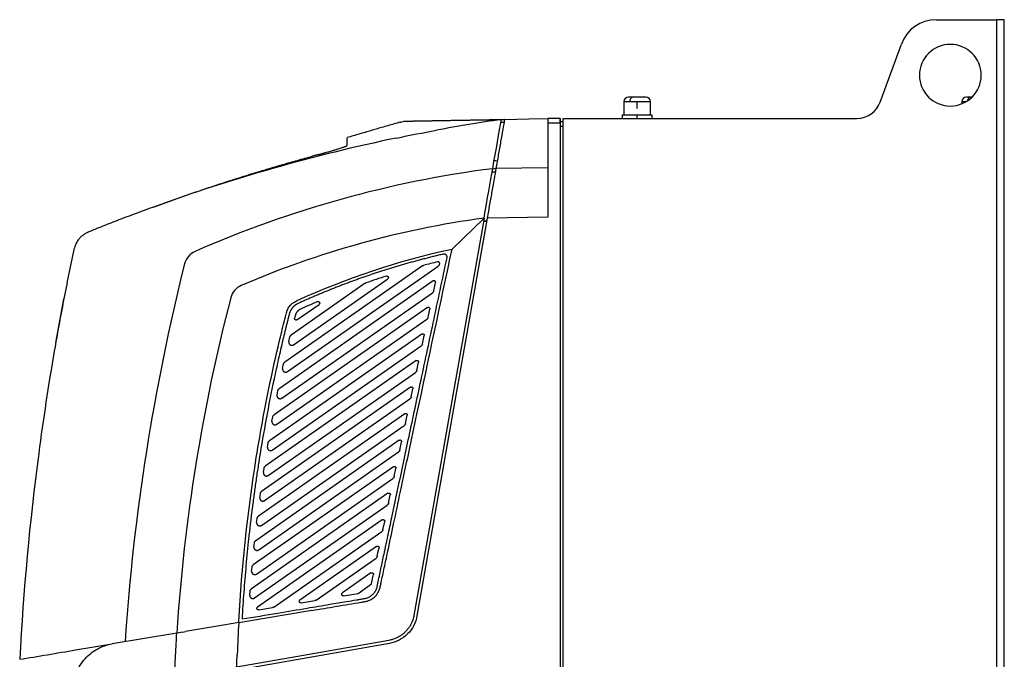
# Model space of a CAD drawing. Header units: millimetres. Extents: x -945 to 1227, y -951 to 1232.
# Tile 128 of 171: x 539 to 858, y 240 to 448. Entities that reach past the tile are written whole.
import ezdxf

# ---------------------------------------------------------------- set-up
doc = ezdxf.new("R2010")
doc.units = ezdxf.units.MM

msp = doc.modelspace()

# ---------------------------------------------------------------- linework, layer by layer
at = {"color": 7, "linetype": 'Continuous', "lineweight": 25}
for p, q in [((836.322, 447.789), (855.919, 447.789)), ((858.419, 447.789), (855.919, 447.789)), ((855.919, 447.789), (855.919, -166.211)), ((858.419, -166.211), (858.419, 447.789)), ((818.188, 421.053), (825.045, 439.894)), ((847.777, 422.689), (847.401, 422.689)), ((735.132, 421.189), (735.132, 416.789)), ((739.432, 421.189), (737.08, 421.189)), ((739.432, 418.995), (739.432, 421.189)), ((743.732, 416.789), (743.732, 421.189)), ((743.733, 416.789), (743.733, 421.189)), ((844.632, 421.189), (844.632, 420.504)), ((662.485, 414.505), (663.846, 414.889)), ((714.419, 415.772), (710.419, 415.702)), ((714.443, 414.391), (714.419, 415.772)), ((715.419, -133.211), (715.419, 415.789)), ((715.419, 415.789), (810.67, 415.789)), ((734.519, 416.789), (734.519, 415.789)), ((739.419, 416.789), (734.519, 416.789)), ((744.319, 416.789), (739.419, 416.789)), ((739.419, 415.789), (739.419, 416.789)), ((744.319, 415.789), (744.319, 416.789)), ((714.419, 414.272), (710.419, 414.202)), ((710.419, 414.202), (710.419, 383.789)), ((714.419, 414.272), (714.419, 231.289)), ((714.419, 413.272), (715.419, 413.29)), ((714.436, 414.772), (715.419, 414.789)), ((710.419, 399.789), (693.623, 399.496)), ((692.428, 398.479), (693.444, 398.479)), ((689.775, 383.429), (667.07, 254.663)), ((690.793, 383.447), (668.054, 254.489)), ((679.419, 373.44), (689.775, 383.429)), ((710.419, 383.789), (690.793, 383.447)), ((689.601, 382.447), (690.617, 382.447)), ((690.617, 382.447), (689.601, 382.447)), ((669.808, 367.974), (625.231, 336.761)), ((626.058, 333.678), (674.894, 367.873)), ((675.343, 368.694), (675.298, 368.484)), ((673.262, 363.068), (623.387, 328.145)), ((651.279, 362.324), (627.262, 345.508)), ((628.057, 342.402), (658.557, 363.758)), ((673.469, 359.879), (674.038, 362.554)), ((624.245, 325.083), (673.065, 359.267)), ((671.433, 354.463), (621.721, 319.654)), ((629.148, 350.49), (636.299, 355.498)), ((671.64, 351.273), (672.209, 353.949)), ((622.607, 316.612), (671.236, 350.662)), ((669.604, 345.857), (620.224, 311.281)), ((626.511, 343.453), (626.864, 344.923)), ((669.811, 342.668), (670.38, 345.344)), ((621.137, 308.258), (669.406, 342.057)), ((667.775, 337.252), (618.886, 303.019)), ((624.508, 334.712), (624.829, 336.159)), ((667.982, 334.062), (668.551, 336.738)), ((619.825, 300.015), (667.577, 333.451)), ((665.946, 328.646), (617.701, 294.865)), ((622.691, 326.1), (622.981, 327.527)), ((666.153, 325.457), (666.722, 328.133)), ((618.665, 291.878), (665.748, 324.846)), ((664.117, 320.041), (616.662, 286.813)), ((664.324, 316.851), (664.892, 319.527)), ((617.65, 283.842), (663.919, 316.24)), ((621.05, 317.613), (621.312, 319.019)), ((662.287, 311.435), (615.763, 278.859)), ((619.577, 309.242), (619.811, 310.629)), ((662.494, 308.246), (663.063, 310.922)), ((616.773, 275.904), (662.09, 307.635)), ((660.458, 302.83), (614.998, 270.998)), ((618.263, 300.983), (618.471, 302.352)), ((660.665, 299.641), (661.234, 302.316)), ((616.03, 268.059), (660.261, 299.029)), ((658.629, 294.225), (614.361, 263.228)), ((617.101, 292.83), (617.284, 294.182)), ((658.836, 291.035), (659.405, 293.711)), ((615.415, 260.303), (658.432, 290.424)), ((616.083, 284.779), (616.243, 286.114)), ((656.8, 285.619), (616.376, 257.314)), ((657.007, 282.43), (657.576, 285.106)), ((621.625, 257.327), (656.602, 281.819)), ((615.205, 276.825), (615.342, 278.144)), ((654.971, 277.014), (630.122, 259.615)), ((635.371, 259.627), (654.773, 273.213)), ((614.46, 268.964), (614.575, 270.268)), ((653.142, 268.409), (643.868, 261.915)), ((613.844, 261.194), (613.938, 262.483)), ((644.237, 261.012), (648.931, 261.798)), ((648.931, 261.798), (653.268, 264.834)), ((630.492, 258.712), (634.962, 259.46)), ((633.945, 256.248), (610.278, 252.287)), ((616.746, 256.412), (621.216, 257.16)), ((610.278, 252.288), (605.349, 251.463)), ((592.195, 249.261), (590.192, 248.926)), ((592.195, 249.261), (593.062, 249.407)), ((605.349, 251.463), (593.062, 249.407)), ((590.192, 248.926), (569.202, 245.414)), ((557.41, 243.44), (569.202, 245.414)), ((659.132, 245.566), (610.546, 236.999))]:
    msp.add_line(p, q, dxfattribs=at)
at = {"color": 250, "linetype": 'Continuous', "lineweight": 25}
for p, q in [((737.08, 421.189), (735.132, 421.189)), ((743.732, 421.189), (739.432, 421.189)), ((743.733, 421.189), (743.732, 421.189)), ((846.022, 421.189), (844.632, 421.189))]:
    msp.add_line(p, q, dxfattribs=at)
at = {"color": 7, "linetype": 'Continuous', "lineweight": 25, "flags": 128}
for points in [[(737.08, 421.189), (737.096, 421.482), (737.143, 421.764), (737.218, 422.023), (737.321, 422.25), (737.445, 422.437), (737.587, 422.575), (737.741, 422.661), (737.901, 422.689)], [(696.568, 415.46), (696.495, 415.459), (696.438, 415.458)], [(696.568, 415.46), (704.325, 415.596), (710.419, 415.702)], [(696.261, 414.455), (695.675, 414.445), (695.216, 414.437)], [(692.605, 399.479), (693.175, 399.488), (693.623, 399.496)], [(693.065, 402.092), (693.632, 402.082), (694.078, 402.075)], [(655.178, 273.824), (655.496, 275.323), (655.747, 276.5)], [(658.958, 246.551), (631.307, 241.675), (609.581, 237.845)]]:
    msp.add_lwpolyline(points, dxfattribs=at)
at = {"color": 250, "linetype": 'Continuous', "lineweight": 25, "flags": 128}
msp.add_lwpolyline([(846.606, 421.564), (846.643, 421.764), (846.718, 422.023), (846.821, 422.25), (846.945, 422.437), (847.087, 422.575), (847.241, 422.661), (847.401, 422.689)], dxfattribs=at)
at = {"color": 7, "linetype": 'Continuous', "lineweight": 25}
for centre, radius, start, end in [((836.322, 435.789), 12, 90, 160), ((840.919, 429.789), 10, 0, 180), ((840.919, 429.789), 10, 180, 0), ((736.632, 421.189), 1.5, 90, 180), ((742.232, 421.189), 1.5, 360, 90), ((846.132, 421.189), 1.5, 90, 180), ((810.67, 423.789), 8, 270, 340)]:
    msp.add_arc(centre, radius, start, end, dxfattribs=at)
for points, knots in [([(737.901, 422.689), (737.77, 422.689), (737.636, 422.689), (737.37, 422.689), (737.238, 422.689), (736.996, 422.689), (736.885, 422.689), (736.715, 422.689), (736.656, 422.689), (736.638, 422.689)], [0, 0, 0, 0, 0.25, 0.25, 0.5, 0.5, 0.75, 0.75, 1, 1, 1, 1]), ([(742.226, 422.689), (742.244, 422.689), (742.221, 422.689), (742.072, 422.689), (741.946, 422.689), (741.606, 422.689), (741.392, 422.689), (740.914, 422.689), (740.652, 422.689), (740.125, 422.689), (739.862, 422.689), (739.365, 422.689), (739.132, 422.689), (738.708, 422.689), (738.518, 422.689), (738.179, 422.689), (738.031, 422.689), (737.901, 422.689)], [0, 0, 0, 0, 0.125, 0.125, 0.25, 0.25, 0.375, 0.375, 0.5, 0.5, 0.625, 0.625, 0.75, 0.75, 0.875, 0.875, 1, 1, 1, 1]), ([(847.401, 422.689), (847.27, 422.689), (847.136, 422.689), (846.87, 422.689), (846.738, 422.689), (846.496, 422.689), (846.385, 422.689), (846.215, 422.689), (846.156, 422.689), (846.138, 422.689)], [0, 0, 0, 0, 0.25, 0.25, 0.5, 0.5, 0.75, 0.75, 1, 1, 1, 1]), ([(663.846, 414.889), (663.847, 414.889), (663.849, 414.889), (663.865, 414.89), (663.89, 414.89), (663.925, 414.891), (663.97, 414.891), (664.025, 414.892), (664.09, 414.894), (664.166, 414.895), (664.252, 414.896), (664.317, 414.898), (664.35, 414.898)], [0, 0, 0, 0, 0.099366, 0.1988624, 0.2984929, 0.3982616, 0.4981724, 0.5982294, 0.6984365, 0.7987979, 0.8993177, 1, 1, 1, 1]), ([(664.35, 414.898), (664.384, 414.899), (664.453, 414.9), (664.568, 414.902), (664.693, 414.904), (664.828, 414.907), (664.974, 414.909), (665.129, 414.912), (665.296, 414.915), (665.473, 414.918), (665.66, 414.921), (665.793, 414.923), (665.86, 414.925)], [0, 0, 0, 0, 0.0989208, 0.1980708, 0.297454, 0.3970742, 0.4969354, 0.5970417, 0.6973971, 0.7980058, 0.898872, 1, 1, 1, 1]), ([(664.846, 414.907), (664.846, 414.907), (665.51, 414.918), (668.197, 414.965), (670.22, 415.001), (675.594, 415.094), (678.945, 415.153), (686.874, 415.291), (691.453, 415.371), (696.568, 415.46)], [0, 0, 0, 0, 0.25, 0.25, 0.5, 0.5, 0.75, 0.75, 1, 1, 1, 1]), ([(665.86, 414.925), (665.927, 414.926), (666.062, 414.928), (666.277, 414.932), (666.501, 414.936), (666.736, 414.94), (666.982, 414.945), (667.238, 414.949), (667.504, 414.954), (667.782, 414.958), (668.069, 414.963), (668.269, 414.967), (668.369, 414.969)], [0, 0, 0, 0, 0.0990374, 0.1982782, 0.2977263, 0.3973855, 0.4972598, 0.5973533, 0.6976699, 0.7982137, 0.898989, 1, 1, 1, 1]), ([(668.369, 414.969), (668.47, 414.97), (668.671, 414.974), (668.985, 414.98), (669.309, 414.985), (669.644, 414.991), (669.988, 414.997), (670.343, 415.003), (670.708, 415.01), (671.084, 415.016), (671.47, 415.023), (671.735, 415.027), (671.868, 415.03)], [0, 0, 0, 0, 0.0993814, 0.1988897, 0.2985288, 0.3983025, 0.498215, 0.5982702, 0.6984722, 0.7988251, 0.899333, 1, 1, 1, 1]), ([(671.868, 415.03), (672.002, 415.032), (672.27, 415.037), (672.684, 415.044), (673.108, 415.052), (673.541, 415.059), (673.983, 415.067), (674.435, 415.075), (674.897, 415.083), (675.369, 415.091), (675.85, 415.099), (676.178, 415.105), (676.343, 415.108)], [0, 0, 0, 0, 0.1000375, 0.2000559, 0.3000592, 0.4000515, 0.5000368, 0.6000192, 0.7000027, 0.7999913, 0.8999891, 1, 1, 1, 1]), ([(676.343, 415.108), (676.51, 415.111), (676.843, 415.117), (677.355, 415.126), (677.876, 415.135), (678.405, 415.144), (678.944, 415.153), (679.492, 415.163), (680.049, 415.173), (680.615, 415.182), (681.189, 415.192), (681.579, 415.199), (681.775, 415.202)], [0, 0, 0, 0, 0.1003924, 0.2006868, 0.3008872, 0.4009977, 0.5010225, 0.6009654, 0.7008307, 0.8006222, 0.900344, 1, 1, 1, 1]), ([(681.775, 415.202), (681.973, 415.206), (682.37, 415.213), (682.978, 415.223), (683.593, 415.234), (684.217, 415.245), (684.85, 415.256), (685.491, 415.267), (686.141, 415.279), (686.799, 415.29), (687.465, 415.302), (687.916, 415.31), (688.142, 415.313)], [0, 0, 0, 0, 0.1005201, 0.2009139, 0.3011853, 0.4013385, 0.5013775, 0.6013064, 0.7011291, 0.8008497, 0.900472, 1, 1, 1, 1]), ([(688.142, 415.313), (688.371, 415.317), (688.829, 415.325), (689.526, 415.338), (690.232, 415.35), (690.947, 415.362), (691.671, 415.375), (692.403, 415.388), (693.143, 415.401), (693.893, 415.414), (694.65, 415.427), (695.163, 415.436), (695.419, 415.44)], [0, 0, 0, 0, 0.1002066, 0.2003565, 0.3004538, 0.4005024, 0.5005065, 0.6004701, 0.7003972, 0.8002919, 0.9001582, 1, 1, 1, 1]), ([(696.438, 415.458), (696.26, 414.452), (696.064, 413.338), (695.639, 410.927), (695.41, 409.63), (694.929, 406.901), (694.676, 405.468), (694.157, 402.525), (693.891, 401.015), (693.623, 399.496)], [0, 0, 0, 0, 0.25, 0.25, 0.5, 0.5, 0.75, 0.75, 1, 1, 1, 1]), ([(710.419, 415.702), (710.419, 415.702), (710.419, 415.67), (710.419, 415.524), (710.419, 415.409), (710.419, 415.117), (710.419, 414.939), (710.419, 414.57), (710.419, 414.379), (710.419, 414.202)], [0, 0, 0, 0, 0.25, 0.25, 0.5, 0.5, 0.75, 0.75, 1, 1, 1, 1]), ([(714.419, 415.772), (714.419, 415.772), (714.419, 415.74), (714.419, 415.594), (714.419, 415.479), (714.419, 415.186), (714.419, 415.009), (714.419, 414.64), (714.419, 414.449), (714.419, 414.272)], [0, 0, 0, 0, 0.25, 0.25, 0.5, 0.5, 0.75, 0.75, 1, 1, 1, 1]), ([(662.551, 414.531), (661.928, 414.358), (660.756, 414.031), (658.76, 413.456), (656.813, 412.89), (654.929, 412.34), (653.169, 411.826), (651.308, 411.282), (648.772, 410.541), (646.736, 409.938), (645.414, 409.547)], [0, 0, 0, 0, 0.1895591, 0.3567058, 0.50334745, 0.60151645, 0.6912282, 0.77444292, 0.85352137, 1, 1, 1, 1]), ([(661.419, 409.418), (648.043, 406.632), (634.77, 403.37), (608.483, 395.908), (595.468, 391.707), (582.613, 387.045)], [0, 0, 0, 0, 0.5, 0.5, 1, 1, 1, 1]), ([(645.419, 407.039), (645.419, 407.272), (645.419, 407.724), (645.419, 408.32), (645.419, 408.825), (645.419, 409.217), (645.419, 409.463), (645.419, 409.512), (645.419, 409.53)], [0, 0, 0, 0, 0.18711, 0.3623937, 0.5439689, 0.7228646, 0.9018638, 1, 1, 1, 1]), ([(636.204, 404.08), (636.322, 404.113), (636.55, 404.176), (636.879, 404.267), (637.185, 404.353), (637.468, 404.432), (637.729, 404.505), (637.968, 404.573), (638.184, 404.634), (638.812, 404.812), (639.793, 405.091), (641.018, 405.451), (642.306, 405.84), (643.547, 406.234), (644.36, 406.519), (644.778, 406.681), (644.978, 406.764), (645.141, 406.838), (645.266, 406.902), (645.354, 406.957), (645.409, 407.004), (645.416, 407.027), (645.419, 407.039)], [0, 0, 0, 0, 0.0230635, 0.0447635, 0.0651001, 0.0840732, 0.1016829, 0.1179292, 0.132812, 0.1463315, 0.2482821, 0.3430829, 0.4307503, 0.577124, 0.7148506, 0.7567564, 0.7982609, 0.8393707, 0.8800925, 0.9204332, 0.9603999, 1, 1, 1, 1]), ([(582.613, 387.045), (583.408, 387.337), (584.996, 387.92), (587.381, 388.783), (589.767, 389.636), (592.154, 390.478), (594.542, 391.309), (596.932, 392.13), (599.323, 392.941), (601.714, 393.741), (604.108, 394.53), (606.502, 395.309), (608.897, 396.078), (611.294, 396.836), (613.692, 397.583), (616.091, 398.32), (618.491, 399.047), (620.892, 399.763), (623.295, 400.468), (625.698, 401.163), (628.103, 401.848), (630.509, 402.522), (632.115, 402.964), (632.917, 403.184)], [0, 0, 0, 0, 0.0480381, 0.0960293, 0.1439743, 0.191874, 0.2397291, 0.2875403, 0.3353086, 0.3830347, 0.4307194, 0.4783635, 0.5259678, 0.5735331, 0.6210602, 0.6685499, 0.7160031, 0.7634205, 0.810803, 0.8581514, 0.9054665, 0.9527491, 1, 1, 1, 1]), ([(636.204, 404.082), (635.849, 403.984), (635.492, 403.886), (634.774, 403.689), (634.412, 403.591), (634.047, 403.492)], [0, 0, 0, 0, 0.5, 0.5, 1, 1, 1, 1]), ([(693.623, 399.496), (693.441, 398.463), (693.241, 397.327), (692.81, 394.882), (692.579, 393.574), (692.095, 390.831), (691.842, 389.396), (691.324, 386.458), (691.059, 384.955), (690.793, 383.447)], [0, 0, 0, 0, 0.25, 0.25, 0.5, 0.5, 0.75, 0.75, 1, 1, 1, 1]), ([(582.613, 387.045), (579.093, 385.769), (575.585, 384.458), (571.216, 382.777), (570.343, 382.438), (568.597, 381.762), (565.977, 380.75), (563.368, 379.708), (561.647, 378.97)], [0, 0, 0, 0, 0.5, 0.5, 0.625, 0.625, 0.75, 1, 1, 1, 1]), ([(561.647, 378.97), (561.614, 378.956), (561.482, 378.897), (561.185, 378.767), (560.699, 378.529), (560.057, 378.123), (559.29, 377.519), (558.395, 376.604), (557.626, 375.48), (557.142, 374.375), (556.942, 373.66), (556.865, 373.327), (556.844, 373.235)], [0, 0, 0, 0, 0.01393511, 0.05564417, 0.12505433, 0.22237155, 0.34774001, 0.50091119, 0.71429264, 0.86830636, 0.9636201, 1, 1, 1, 1]), ([(633.945, 256.249), (636.611, 256.695), (641.941, 257.587), (647.477, 258.51), (650.553, 259.028), (651.075, 259.113), (651.486, 259.187), (651.789, 259.258), (652.082, 259.344), (652.473, 259.481), (652.949, 259.69), (653.67, 260.101), (654.486, 260.752), (655.283, 261.716), (655.767, 262.643), (656.002, 263.333), (656.102, 263.738), (656.231, 264.353), (656.683, 266.468), (657.465, 270.156), (658.818, 276.517), (660.566, 284.747), (663.742, 299.685), (670.053, 329.379), (675.627, 355.601), (679.419, 373.44)], [0, 0, 0, 0, 0.0592939, 0.118528, 0.1231206, 0.1277147, 0.1301203, 0.132281, 0.1345464, 0.136812, 0.1413678, 0.1459269, 0.1549841, 0.1640858, 0.1731694, 0.1777454, 0.1800362, 0.1823322, 0.1915195, 0.2274807, 0.2650177, 0.3341523, 0.4120141, 0.5999781, 1, 1, 1, 1]), ([(556.844, 373.235), (556.251, 370.503), (555.682, 367.765), (554.569, 362.287), (552.939, 354.061), (549.423, 334.817), (543.532, 296.148), (540.45, 262.743), (539.275, 240.406)], [0, 0, 0, 0, 0.0625, 0.0625, 0.125, 0.25, 0.5, 1, 1, 1, 1]), ([(611.346, 253.48), (615.203, 254.126), (622.225, 255.301), (631.72, 256.89), (639.138, 258.131), (644.478, 259.025), (647.739, 259.57), (649.443, 259.856), (650.275, 259.995), (650.898, 260.098), (651.469, 260.199), (651.975, 260.359), (652.444, 260.558), (652.881, 260.8), (653.283, 261.078), (653.648, 261.385), (654.009, 261.751), (654.357, 262.188), (654.673, 262.706), (654.929, 263.261), (655.092, 263.796), (655.201, 264.305), (655.299, 264.777), (655.401, 265.26), (655.504, 265.74), (655.742, 266.853), (656.111, 268.597), (656.616, 270.971), (657.12, 273.341), (657.54, 275.315), (658.043, 277.686), (658.8, 281.245), (660.06, 287.175), (662.261, 297.529), (665.336, 311.993), (669.217, 330.255), (673.403, 349.948), (676.295, 363.554), (677.792, 370.596)], [0, 0, 0, 0, 0.0755975, 0.137624, 0.1860796, 0.2209644, 0.2422836, 0.2499969, 0.2543486, 0.2585926, 0.2622166, 0.2655436, 0.2688211, 0.2720386, 0.2751859, 0.2782584, 0.2812516, 0.2851122, 0.2890148, 0.2929574, 0.2968831, 0.2998057, 0.3030148, 0.3061952, 0.3093487, 0.3125084, 0.3281831, 0.3438135, 0.3594208, 0.3750076, 0.3828301, 0.4062696, 0.4453286, 0.5000061, 0.6108609, 0.7311448, 0.8608578, 1, 1, 1, 1]), ([(676.588, 371.778), (676.081, 371.659), (675.07, 371.423), (673.561, 371.058), (672.061, 370.686), (670.571, 370.306), (669.092, 369.919), (667.622, 369.525), (666.163, 369.125), (664.714, 368.717), (663.275, 368.303), (661.846, 367.883), (660.427, 367.457), (659.019, 367.024), (657.62, 366.586), (656.232, 366.142), (654.855, 365.692), (653.487, 365.237), (652.13, 364.776), (650.783, 364.311), (649.446, 363.84), (648.119, 363.364), (646.803, 362.884), (645.496, 362.399), (644.2, 361.91), (642.915, 361.416), (641.639, 360.918), (640.374, 360.416), (639.118, 359.91), (637.873, 359.401), (636.638, 358.888), (635.414, 358.371), (634.199, 357.851), (632.994, 357.328), (631.8, 356.801), (630.615, 356.272), (629.83, 355.915), (629.439, 355.737)], [0, 0, 0, 0, 0.0312975, 0.0624347, 0.0934115, 0.1242279, 0.154884, 0.1853797, 0.2157151, 0.2458901, 0.2759048, 0.3057591, 0.335453, 0.3649866, 0.3943598, 0.4235727, 0.4526252, 0.4815173, 0.5102491, 0.5388205, 0.5672316, 0.5954823, 0.6235727, 0.6515027, 0.6792723, 0.7068816, 0.7343305, 0.7616191, 0.7887473, 0.8157151, 0.8425226, 0.8691697, 0.8956565, 0.9219829, 0.948149, 0.9741547, 1, 1, 1, 1]), ([(677.792, 370.596), (677.798, 370.629), (677.811, 370.699), (677.816, 370.81), (677.809, 370.93), (677.784, 371.056), (677.741, 371.187), (677.676, 371.318), (677.587, 371.444), (677.473, 371.562), (677.334, 371.664), (677.171, 371.744), (676.988, 371.794), (676.789, 371.812), (676.656, 371.789), (676.588, 371.778)], [0, 0, 0, 0, 0.0509548, 0.1062418, 0.1658602, 0.229809, 0.298087, 0.3706931, 0.4476259, 0.528884, 0.6144661, 0.7043704, 0.7985953, 0.8971392, 1, 1, 1, 1]), ([(669.808, 367.974), (669.833, 367.991), (669.882, 368.023), (669.961, 368.064), (670.043, 368.098), (670.1, 368.114), (670.128, 368.122)], [0, 0, 0, 0, 0.25098996, 0.49999791, 0.74900691, 1, 1, 1, 1]), ([(675.354, 368.798), (675.353, 368.82), (675.352, 368.865), (675.336, 368.937), (675.308, 369.015), (675.261, 369.094), (675.194, 369.17), (675.106, 369.235), (674.996, 369.282), (674.869, 369.305), (674.782, 369.291), (674.737, 369.284)], [0, 0, 0, 0, 0.0711429, 0.1522957, 0.2434522, 0.344605, 0.455746, 0.5768663, 0.707956, 0.8490044, 1, 1, 1, 1]), ([(675.298, 368.484), (675.291, 368.453), (675.277, 368.393), (675.244, 368.305), (675.204, 368.22), (675.139, 368.113), (675.042, 367.989), (674.943, 367.911), (674.894, 367.873)], [0, 0, 0, 0, 0.1256403, 0.2501558, 0.3746614, 0.500272, 0.7501555, 1, 1, 1, 1]), ([(658.119, 364.645), (658.143, 364.651), (658.19, 364.664), (658.264, 364.67), (658.355, 364.664), (658.46, 364.637), (658.569, 364.575), (658.66, 364.49), (658.724, 364.388), (658.764, 364.279), (658.768, 364.205), (658.77, 364.168)], [0, 0, 0, 0, 0.07888218, 0.15686844, 0.23570124, 0.36796082, 0.50014522, 0.632343, 0.76458079, 0.88226122, 1, 1, 1, 1]), ([(658.77, 364.168), (658.77, 364.148), (658.768, 364.108), (658.757, 364.049), (658.74, 363.991), (658.707, 363.919), (658.651, 363.834), (658.588, 363.784), (658.557, 363.758)], [0, 0, 0, 0, 0.1260595, 0.2502612, 0.3744447, 0.5004502, 0.7502605, 1, 1, 1, 1]), ([(651.279, 362.324), (651.304, 362.341), (651.355, 362.375), (651.437, 362.417), (651.495, 362.439), (651.523, 362.449)], [0, 0, 0, 0, 0.333804, 0.6661929, 1, 1, 1, 1]), ([(674.049, 362.658), (674.048, 362.683), (674.046, 362.731), (674.03, 362.801), (674.005, 362.867), (673.972, 362.928), (673.932, 362.982), (673.886, 363.03), (673.835, 363.07), (673.76, 363.116), (673.653, 363.154), (673.516, 363.163), (673.38, 363.137), (673.302, 363.091), (673.262, 363.068)], [0, 0, 0, 0, 0.0672369, 0.1331408, 0.1977117, 0.2609496, 0.3228544, 0.3834263, 0.4426652, 0.5005712, 0.6254653, 0.7503348, 0.8751797, 1, 1, 1, 1]), ([(673.469, 359.879), (673.462, 359.848), (673.447, 359.787), (673.415, 359.699), (673.375, 359.614), (673.31, 359.507), (673.213, 359.383), (673.114, 359.306), (673.065, 359.267)], [0, 0, 0, 0, 0.1256403, 0.2501558, 0.3746614, 0.500272, 0.7501555, 1, 1, 1, 1]), ([(610.306, 252.799), (611.282, 270.563), (614.121, 297.098), (619.001, 323.312), (621.778, 336.352), (622.76, 340.687), (624.318, 347.172), (624.918, 349.6), (625.535, 352.025), (625.673, 352.563), (625.738, 352.834), (626.001, 353.619), (626.737, 355.095), (628.012, 356.186), (629.024, 356.647)], [0, 0, 0, 0, 0.5, 0.75, 0.75, 0.875, 0.875, 0.9375, 0.9453125, 0.9453125, 0.953125, 0.953125, 0.96875, 1, 1, 1, 1]), ([(629.439, 355.737), (629.373, 355.706), (629.242, 355.645), (629.052, 355.542), (628.869, 355.432), (628.692, 355.317), (628.522, 355.195), (628.359, 355.069), (628.205, 354.938), (628.057, 354.803), (627.918, 354.664), (627.785, 354.521), (627.66, 354.376), (627.542, 354.227), (627.432, 354.076), (627.328, 353.923), (627.231, 353.769), (627.14, 353.613), (627.061, 353.463), (626.982, 353.302), (626.896, 353.11), (626.798, 352.857), (626.692, 352.522), (626.585, 352.091), (626.451, 351.566), (626.25, 350.78), (625.997, 349.773), (625.698, 348.576), (625.408, 347.398), (625.125, 346.241), (624.849, 345.104), (624.416, 343.295), (623.83, 340.806), (623.104, 337.624), (622.396, 334.435), (621.02, 328.038), (619.108, 318.411), (617.379, 308.376), (616.265, 301.19), (615.633, 296.868), (615.038, 292.542), (614.48, 288.213), (613.958, 283.881), (613.474, 279.547), (613.026, 275.21), (612.615, 270.87), (612.241, 266.526), (611.904, 262.18), (611.602, 257.831), (611.431, 254.93), (611.346, 253.48)], [0, 0, 0, 0, 0.0020828, 0.0041458, 0.006187, 0.0082045, 0.0101966, 0.0121614, 0.0140976, 0.0160054, 0.0178863, 0.0197417, 0.021573, 0.0233815, 0.0251682, 0.0269341, 0.0286786, 0.0303998, 0.0320957, 0.0335258, 0.0355349, 0.0381184, 0.0413046, 0.0455723, 0.0508413, 0.0568228, 0.0688045, 0.0805838, 0.0921644, 0.1035378, 0.1147057, 0.1256696, 0.1568051, 0.1879638, 0.2191463, 0.2503522, 0.3753611, 0.5002377, 0.541948, 0.5836502, 0.6253376, 0.667006, 0.7086569, 0.7502932, 0.7919181, 0.8335366, 0.8751541, 0.9167738, 0.9583912, 1, 1, 1, 1]), ([(635.816, 356.367), (635.834, 356.374), (635.87, 356.388), (635.926, 356.401), (635.983, 356.408), (636.066, 356.407), (636.172, 356.388), (636.291, 356.329), (636.392, 356.243), (636.462, 356.137), (636.505, 356.023), (636.51, 355.946), (636.512, 355.907)], [0, 0, 0, 0, 0.0589679, 0.1171235, 0.1752619, 0.2341787, 0.367246, 0.5002077, 0.6331983, 0.7662267, 0.8830768, 1, 1, 1, 1]), ([(636.512, 355.907), (636.512, 355.887), (636.51, 355.847), (636.499, 355.788), (636.482, 355.731), (636.449, 355.658), (636.393, 355.573), (636.33, 355.523), (636.299, 355.498)], [0, 0, 0, 0, 0.1260595, 0.2502612, 0.3744447, 0.5004502, 0.7502605, 1, 1, 1, 1]), ([(671.433, 354.463), (671.451, 354.474), (671.486, 354.497), (671.543, 354.522), (671.603, 354.54), (671.692, 354.556), (671.813, 354.552), (671.953, 354.503), (672.075, 354.417), (672.159, 354.303), (672.211, 354.179), (672.217, 354.095), (672.22, 354.053)], [0, 0, 0, 0, 0.0577078, 0.1147283, 0.1719788, 0.2303654, 0.3641911, 0.5001922, 0.6337568, 0.7700184, 0.8843043, 1, 1, 1, 1]), ([(630.269, 353.918), (630.217, 353.893), (630.114, 353.844), (629.968, 353.76), (629.832, 353.673), (629.707, 353.584), (629.592, 353.493), (629.488, 353.402), (629.393, 353.311), (629.307, 353.221), (629.229, 353.133), (629.158, 353.047), (629.095, 352.963), (629.039, 352.883), (628.988, 352.807), (628.918, 352.693), (628.832, 352.538), (628.74, 352.337), (628.657, 352.116), (628.579, 351.825), (628.487, 351.455), (628.415, 351.172), (628.377, 351.024)], [0, 0, 0, 0, 0.048309, 0.0948411, 0.1394601, 0.1820555, 0.2225438, 0.2608978, 0.2972212, 0.3316228, 0.3641781, 0.3949203, 0.423864, 0.4510139, 0.4763489, 0.4998215, 0.5621159, 0.623629, 0.6826865, 0.758067, 0.8730832, 1, 1, 1, 1]), ([(671.64, 351.273), (671.633, 351.243), (671.618, 351.182), (671.586, 351.094), (671.545, 351.009), (671.481, 350.902), (671.384, 350.778), (671.285, 350.701), (671.236, 350.662)], [0, 0, 0, 0, 0.1256403, 0.2501558, 0.3746614, 0.500272, 0.7501555, 1, 1, 1, 1]), ([(629.148, 350.49), (629.129, 350.478), (629.09, 350.453), (629.027, 350.427), (628.962, 350.408), (628.861, 350.395), (628.725, 350.408), (628.572, 350.482), (628.448, 350.599), (628.38, 350.742), (628.353, 350.889), (628.369, 350.979), (628.377, 351.024)], [0, 0, 0, 0, 0.0568566, 0.1126165, 0.1683587, 0.225163, 0.362761, 0.5002762, 0.6377927, 0.7753786, 0.8876496, 1, 1, 1, 1]), ([(626.864, 344.923), (626.871, 344.952), (626.887, 345.011), (626.92, 345.095), (626.961, 345.176), (627.024, 345.278), (627.119, 345.396), (627.214, 345.471), (627.262, 345.508)], [0, 0, 0, 0, 0.1255934, 0.250144, 0.3746856, 0.5002521, 0.7501437, 1, 1, 1, 1]), ([(669.604, 345.857), (669.622, 345.869), (669.656, 345.891), (669.714, 345.917), (669.774, 345.935), (669.863, 345.951), (669.984, 345.947), (670.124, 345.898), (670.246, 345.811), (670.33, 345.698), (670.382, 345.573), (670.388, 345.49), (670.391, 345.448)], [0, 0, 0, 0, 0.0577078, 0.1147283, 0.1719788, 0.2303654, 0.3641911, 0.5001922, 0.6337568, 0.7700184, 0.8843043, 1, 1, 1, 1]), ([(626.511, 343.453), (626.504, 343.42), (626.49, 343.353), (626.483, 343.252), (626.484, 343.152), (626.496, 343.055), (626.517, 342.961), (626.546, 342.871), (626.582, 342.785), (626.626, 342.705), (626.675, 342.63), (626.731, 342.561), (626.79, 342.499), (626.854, 342.443), (626.953, 342.37), (627.096, 342.292), (627.289, 342.233), (627.491, 342.214), (627.692, 342.237), (627.886, 342.296), (628, 342.367), (628.057, 342.402)], [0, 0, 0, 0, 0.0425912, 0.0844981, 0.1257209, 0.1662594, 0.2061138, 0.2452841, 0.2837702, 0.3215722, 0.3586901, 0.3951239, 0.4308737, 0.4659394, 0.5003212, 0.5836235, 0.6669167, 0.7502009, 0.8334762, 0.9167426, 1, 1, 1, 1]), ([(669.811, 342.668), (669.804, 342.637), (669.789, 342.576), (669.757, 342.488), (669.716, 342.404), (669.652, 342.296), (669.555, 342.172), (669.456, 342.095), (669.406, 342.057)], [0, 0, 0, 0, 0.1256403, 0.2501558, 0.3746614, 0.500272, 0.7501555, 1, 1, 1, 1]), ([(624.829, 336.159), (624.836, 336.189), (624.851, 336.249), (624.884, 336.336), (624.924, 336.419), (624.988, 336.525), (625.085, 336.647), (625.182, 336.723), (625.231, 336.761)], [0, 0, 0, 0, 0.1256231, 0.2501515, 0.3746703, 0.5002647, 0.7501512, 1, 1, 1, 1]), ([(667.775, 337.252), (667.792, 337.263), (667.827, 337.286), (667.885, 337.311), (667.945, 337.33), (668.034, 337.345), (668.155, 337.342), (668.295, 337.292), (668.417, 337.206), (668.501, 337.092), (668.553, 336.968), (668.559, 336.884), (668.562, 336.842)], [0, 0, 0, 0, 0.0577078, 0.1147283, 0.1719788, 0.2303654, 0.3641911, 0.5001922, 0.6337568, 0.7700184, 0.8843043, 1, 1, 1, 1]), ([(624.508, 334.712), (624.502, 334.678), (624.489, 334.612), (624.483, 334.512), (624.486, 334.413), (624.499, 334.317), (624.521, 334.224), (624.551, 334.135), (624.588, 334.05), (624.632, 333.971), (624.683, 333.897), (624.738, 333.829), (624.798, 333.768), (624.862, 333.713), (624.961, 333.641), (625.103, 333.565), (625.296, 333.508), (625.496, 333.49), (625.695, 333.513), (625.888, 333.572), (626.001, 333.643), (626.058, 333.678)], [0, 0, 0, 0, 0.0425041, 0.0843385, 0.1255031, 0.165998, 0.2058231, 0.2449786, 0.2834643, 0.3212804, 0.3584268, 0.3949036, 0.4307108, 0.4658485, 0.5003166, 0.5836189, 0.6669125, 0.7501973, 0.8334736, 0.9167411, 1, 1, 1, 1]), ([(667.982, 334.062), (667.975, 334.032), (667.96, 333.971), (667.927, 333.883), (667.887, 333.798), (667.823, 333.691), (667.725, 333.567), (667.627, 333.49), (667.577, 333.451)], [0, 0, 0, 0, 0.1256403, 0.2501558, 0.3746614, 0.500272, 0.7501555, 1, 1, 1, 1]), ([(665.946, 328.646), (665.963, 328.658), (665.998, 328.68), (666.055, 328.706), (666.115, 328.724), (666.205, 328.74), (666.326, 328.736), (666.466, 328.687), (666.588, 328.6), (666.672, 328.487), (666.724, 328.363), (666.73, 328.279), (666.732, 328.237)], [0, 0, 0, 0, 0.0577078, 0.1147283, 0.1719788, 0.2303654, 0.3641911, 0.5001922, 0.6337568, 0.7700184, 0.8843043, 1, 1, 1, 1]), ([(622.691, 326.1), (622.685, 326.067), (622.674, 326.001), (622.67, 325.902), (622.674, 325.804), (622.689, 325.709), (622.711, 325.617), (622.742, 325.529), (622.78, 325.445), (622.825, 325.367), (622.876, 325.295), (622.931, 325.228), (622.992, 325.167), (623.056, 325.113), (623.154, 325.042), (623.297, 324.968), (623.488, 324.913), (623.687, 324.896), (623.885, 324.919), (624.076, 324.979), (624.188, 325.048), (624.245, 325.083)], [0, 0, 0, 0, 0.0424197, 0.0841837, 0.125292, 0.1657445, 0.2055413, 0.2446823, 0.2831677, 0.3209975, 0.3581716, 0.39469, 0.4305529, 0.4657602, 0.500312, 0.5836144, 0.6669084, 0.7501939, 0.833471, 0.9167397, 1, 1, 1, 1]), ([(622.981, 327.527), (622.989, 327.558), (623.003, 327.619), (623.035, 327.708), (623.075, 327.794), (623.14, 327.903), (623.238, 328.028), (623.338, 328.106), (623.387, 328.145)], [0, 0, 0, 0, 0.125653, 0.250159, 0.3746548, 0.5002774, 0.7501586, 1, 1, 1, 1]), ([(666.153, 325.457), (666.145, 325.426), (666.131, 325.365), (666.098, 325.277), (666.058, 325.193), (665.994, 325.086), (665.896, 324.961), (665.798, 324.884), (665.748, 324.846)], [0, 0, 0, 0, 0.1256403, 0.2501558, 0.3746614, 0.500272, 0.7501555, 1, 1, 1, 1]), ([(621.312, 319.019), (621.319, 319.051), (621.332, 319.114), (621.364, 319.205), (621.404, 319.294), (621.469, 319.405), (621.569, 319.534), (621.67, 319.614), (621.721, 319.654)], [0, 0, 0, 0, 0.1256831, 0.2501666, 0.3746393, 0.5002902, 0.7501662, 1, 1, 1, 1]), ([(664.117, 320.041), (664.134, 320.052), (664.169, 320.075), (664.226, 320.1), (664.286, 320.119), (664.376, 320.134), (664.497, 320.131), (664.637, 320.081), (664.758, 319.995), (664.843, 319.881), (664.895, 319.757), (664.9, 319.673), (664.903, 319.631)], [0, 0, 0, 0, 0.0577078, 0.1147283, 0.1719788, 0.2303654, 0.3641911, 0.5001922, 0.6337568, 0.7700184, 0.8843043, 1, 1, 1, 1]), ([(621.05, 317.613), (621.045, 317.58), (621.035, 317.514), (621.032, 317.416), (621.039, 317.319), (621.054, 317.224), (621.078, 317.133), (621.109, 317.046), (621.148, 316.964), (621.193, 316.887), (621.245, 316.815), (621.301, 316.749), (621.361, 316.69), (621.425, 316.636), (621.524, 316.567), (621.666, 316.494), (621.856, 316.441), (622.054, 316.425), (622.25, 316.449), (622.44, 316.508), (622.551, 316.578), (622.607, 316.612)], [0, 0, 0, 0, 0.0423379, 0.0840336, 0.1250872, 0.1654986, 0.2052679, 0.244395, 0.2828801, 0.320723, 0.3579239, 0.3944828, 0.4303997, 0.4656746, 0.5003076, 0.5836101, 0.6669044, 0.7501905, 0.8334685, 0.9167383, 1, 1, 1, 1]), ([(664.324, 316.851), (664.316, 316.821), (664.302, 316.76), (664.269, 316.672), (664.229, 316.587), (664.164, 316.48), (664.067, 316.356), (663.968, 316.279), (663.919, 316.24)], [0, 0, 0, 0, 0.1256403, 0.2501558, 0.3746614, 0.500272, 0.7501555, 1, 1, 1, 1]), ([(619.811, 310.629), (619.818, 310.662), (619.831, 310.727), (619.862, 310.821), (619.902, 310.911), (619.967, 311.025), (620.068, 311.158), (620.172, 311.24), (620.224, 311.281)], [0, 0, 0, 0, 0.1257133, 0.2501742, 0.3746236, 0.5003031, 0.7501738, 1, 1, 1, 1]), ([(662.287, 311.435), (662.305, 311.447), (662.34, 311.47), (662.397, 311.495), (662.457, 311.513), (662.546, 311.529), (662.667, 311.525), (662.807, 311.476), (662.929, 311.389), (663.013, 311.276), (663.066, 311.152), (663.071, 311.068), (663.074, 311.026)], [0, 0, 0, 0, 0.0577078, 0.1147283, 0.1719788, 0.2303654, 0.3641911, 0.5001922, 0.6337568, 0.7700184, 0.8843043, 1, 1, 1, 1]), ([(619.577, 309.242), (619.573, 309.209), (619.564, 309.144), (619.562, 309.047), (619.57, 308.951), (619.586, 308.857), (619.611, 308.767), (619.644, 308.681), (619.683, 308.6), (619.729, 308.524), (619.78, 308.453), (619.837, 308.388), (619.897, 308.329), (619.962, 308.277), (620.06, 308.209), (620.202, 308.138), (620.392, 308.085), (620.588, 308.071), (620.782, 308.095), (620.97, 308.155), (621.081, 308.223), (621.137, 308.258)], [0, 0, 0, 0, 0.0422584, 0.0838878, 0.1248883, 0.1652598, 0.2050023, 0.244116, 0.2826007, 0.3204565, 0.3576835, 0.3942816, 0.4302509, 0.4655915, 0.5003032, 0.5836059, 0.6669006, 0.7501873, 0.8334661, 0.916737, 1, 1, 1, 1]), ([(662.494, 308.246), (662.487, 308.215), (662.473, 308.155), (662.44, 308.067), (662.4, 307.982), (662.335, 307.875), (662.238, 307.751), (662.139, 307.673), (662.09, 307.635)], [0, 0, 0, 0, 0.1256403, 0.2501558, 0.3746614, 0.500272, 0.7501555, 1, 1, 1, 1]), ([(618.263, 300.983), (618.259, 300.951), (618.251, 300.886), (618.251, 300.789), (618.26, 300.694), (618.278, 300.601), (618.303, 300.512), (618.337, 300.427), (618.377, 300.347), (618.423, 300.272), (618.475, 300.202), (618.532, 300.138), (618.593, 300.081), (618.657, 300.029), (618.756, 299.962), (618.897, 299.892), (619.085, 299.842), (619.28, 299.828), (619.473, 299.853), (619.66, 299.912), (619.77, 299.981), (619.825, 300.015)], [0, 0, 0, 0, 0.0421811, 0.0837461, 0.1246949, 0.1650276, 0.2047442, 0.2438446, 0.282329, 0.3201974, 0.3574497, 0.3940859, 0.4301062, 0.4655106, 0.500299, 0.5836018, 0.6668968, 0.7501842, 0.8334638, 0.9167357, 1, 1, 1, 1]), ([(618.471, 302.352), (618.477, 302.385), (618.489, 302.452), (618.52, 302.548), (618.56, 302.641), (618.625, 302.758), (618.727, 302.894), (618.833, 302.978), (618.886, 303.019)], [0, 0, 0, 0, 0.1257437, 0.2501818, 0.3746079, 0.500316, 0.7501814, 1, 1, 1, 1]), ([(660.458, 302.83), (660.476, 302.841), (660.511, 302.864), (660.568, 302.889), (660.628, 302.908), (660.717, 302.923), (660.838, 302.92), (660.978, 302.87), (661.1, 302.784), (661.184, 302.671), (661.237, 302.546), (661.242, 302.463), (661.245, 302.42)], [0, 0, 0, 0, 0.0577078, 0.1147283, 0.1719788, 0.2303654, 0.3641911, 0.5001922, 0.6337568, 0.7700184, 0.8843043, 1, 1, 1, 1]), ([(660.665, 299.641), (660.658, 299.61), (660.643, 299.549), (660.611, 299.461), (660.571, 299.376), (660.506, 299.269), (660.409, 299.145), (660.31, 299.068), (660.261, 299.029)], [0, 0, 0, 0, 0.1256403, 0.2501558, 0.3746614, 0.500272, 0.7501555, 1, 1, 1, 1]), ([(617.284, 294.182), (617.29, 294.216), (617.301, 294.284), (617.331, 294.382), (617.37, 294.477), (617.436, 294.598), (617.539, 294.737), (617.647, 294.823), (617.701, 294.865)], [0, 0, 0, 0, 0.1257743, 0.2501895, 0.3745921, 0.500329, 0.750189, 1, 1, 1, 1]), ([(658.629, 294.225), (658.647, 294.236), (658.682, 294.259), (658.739, 294.284), (658.799, 294.302), (658.888, 294.318), (659.009, 294.314), (659.149, 294.265), (659.271, 294.179), (659.355, 294.065), (659.407, 293.941), (659.413, 293.857), (659.416, 293.815)], [0, 0, 0, 0, 0.0577078, 0.1147283, 0.1719788, 0.2303654, 0.3641911, 0.5001922, 0.6337568, 0.7700184, 0.8843043, 1, 1, 1, 1]), ([(617.101, 292.83), (617.097, 292.798), (617.09, 292.734), (617.092, 292.638), (617.102, 292.543), (617.121, 292.452), (617.147, 292.364), (617.181, 292.28), (617.222, 292.201), (617.269, 292.126), (617.321, 292.058), (617.378, 291.995), (617.439, 291.938), (617.504, 291.887), (617.602, 291.821), (617.743, 291.753), (617.931, 291.704), (618.124, 291.691), (618.316, 291.717), (618.501, 291.776), (618.611, 291.844), (618.665, 291.878)], [0, 0, 0, 0, 0.0421059, 0.0836082, 0.1245067, 0.1648017, 0.204493, 0.2435806, 0.2820647, 0.3199452, 0.3572221, 0.3938955, 0.4299655, 0.4654319, 0.5002949, 0.5835978, 0.6668932, 0.7501811, 0.8334615, 0.9167345, 1, 1, 1, 1]), ([(658.836, 291.035), (658.829, 291.005), (658.814, 290.944), (658.782, 290.856), (658.741, 290.771), (658.677, 290.664), (658.58, 290.54), (658.481, 290.463), (658.432, 290.424)], [0, 0, 0, 0, 0.1256403, 0.2501558, 0.3746614, 0.500272, 0.7501555, 1, 1, 1, 1]), ([(616.083, 284.779), (616.08, 284.744), (616.074, 284.675), (616.079, 284.572), (616.093, 284.472), (616.117, 284.375), (616.15, 284.282), (616.191, 284.194), (616.239, 284.112), (616.294, 284.037), (616.354, 283.968), (616.42, 283.905), (616.489, 283.85), (616.592, 283.783), (616.734, 283.715), (616.921, 283.668), (617.113, 283.656), (617.303, 283.682), (617.487, 283.741), (617.596, 283.809), (617.65, 283.842)], [0, 0, 0, 0, 0.0455069, 0.0903198, 0.1344385, 0.1778632, 0.2205938, 0.2626304, 0.303973, 0.3446215, 0.3845761, 0.4238368, 0.4624036, 0.5002766, 0.583582, 0.6668801, 0.750171, 0.8334546, 0.9167309, 1, 1, 1, 1]), ([(616.243, 286.114), (616.248, 286.149), (616.259, 286.218), (616.288, 286.319), (616.327, 286.416), (616.393, 286.54), (616.497, 286.683), (616.607, 286.77), (616.662, 286.813)], [0, 0, 0, 0, 0.12580512, 0.25019727, 0.3745762, 0.50034213, 0.75019676, 1, 1, 1, 1]), ([(656.8, 285.619), (656.818, 285.631), (656.852, 285.653), (656.91, 285.679), (656.97, 285.697), (657.059, 285.713), (657.18, 285.709), (657.32, 285.66), (657.442, 285.573), (657.526, 285.46), (657.578, 285.335), (657.584, 285.252), (657.587, 285.21)], [0, 0, 0, 0, 0.0577078, 0.1147283, 0.1719788, 0.2303654, 0.3641911, 0.5001922, 0.6337568, 0.7700184, 0.8843043, 1, 1, 1, 1]), ([(657.007, 282.43), (657, 282.399), (656.985, 282.338), (656.953, 282.25), (656.912, 282.166), (656.848, 282.058), (656.751, 281.934), (656.652, 281.857), (656.602, 281.819)], [0, 0, 0, 0, 0.1256403, 0.2501558, 0.3746614, 0.500272, 0.7501555, 1, 1, 1, 1]), ([(615.342, 278.144), (615.346, 278.173), (615.353, 278.229), (615.373, 278.312), (615.4, 278.393), (615.433, 278.472), (615.494, 278.585), (615.595, 278.726), (615.707, 278.814), (615.763, 278.859)], [0, 0, 0, 0, 0.1008403, 0.200558, 0.2998928, 0.3995929, 0.5003982, 0.750226, 1, 1, 1, 1]), ([(615.205, 276.825), (615.203, 276.791), (615.198, 276.722), (615.204, 276.62), (615.219, 276.52), (615.244, 276.424), (615.277, 276.333), (615.319, 276.246), (615.368, 276.165), (615.423, 276.091), (615.484, 276.023), (615.55, 275.961), (615.62, 275.907), (615.722, 275.841), (615.864, 275.775), (616.049, 275.728), (616.24, 275.718), (616.429, 275.744), (616.612, 275.803), (616.719, 275.87), (616.773, 275.904)], [0, 0, 0, 0, 0.0454302, 0.0901801, 0.1342499, 0.1776395, 0.220349, 0.2623783, 0.3037275, 0.3443966, 0.3843857, 0.4236947, 0.4623237, 0.5002728, 0.5835784, 0.6668768, 0.7501682, 0.8334525, 0.9167298, 1, 1, 1, 1]), ([(654.971, 277.014), (654.988, 277.025), (655.023, 277.048), (655.081, 277.073), (655.141, 277.092), (655.23, 277.107), (655.351, 277.104), (655.491, 277.054), (655.613, 276.968), (655.697, 276.854), (655.749, 276.73), (655.755, 276.646), (655.758, 276.604)], [0, 0, 0, 0, 0.0577078, 0.1147283, 0.1719788, 0.2303654, 0.3641911, 0.5001922, 0.6337568, 0.7700184, 0.8843043, 1, 1, 1, 1]), ([(655.178, 273.824), (655.171, 273.794), (655.156, 273.733), (655.124, 273.645), (655.083, 273.56), (655.019, 273.453), (654.922, 273.329), (654.823, 273.252), (654.773, 273.213)], [0, 0, 0, 0, 0.12564038, 0.25015583, 0.37466132, 0.50027207, 0.75015549, 1, 1, 1, 1]), ([(614.46, 268.964), (614.458, 268.93), (614.454, 268.862), (614.462, 268.761), (614.478, 268.662), (614.504, 268.568), (614.539, 268.477), (614.581, 268.391), (614.63, 268.312), (614.686, 268.238), (614.747, 268.171), (614.813, 268.111), (614.883, 268.057), (614.985, 267.992), (615.126, 267.928), (615.311, 267.882), (615.501, 267.873), (615.688, 267.899), (615.869, 267.959), (615.976, 268.025), (616.03, 268.059)], [0, 0, 0, 0, 0.0453552, 0.0900438, 0.1340657, 0.1774211, 0.2201099, 0.2621321, 0.3034878, 0.344177, 0.3841997, 0.4235559, 0.4622457, 0.5002691, 0.5835748, 0.6668736, 0.7501655, 0.8334505, 0.9167287, 1, 1, 1, 1]), ([(614.575, 270.268), (614.579, 270.297), (614.585, 270.355), (614.604, 270.44), (614.631, 270.523), (614.664, 270.603), (614.725, 270.719), (614.827, 270.863), (614.941, 270.953), (614.998, 270.998)], [0, 0, 0, 0, 0.1008715, 0.2005789, 0.299889, 0.399578, 0.5004131, 0.7502346, 1, 1, 1, 1]), ([(653.142, 268.409), (653.16, 268.42), (653.195, 268.443), (653.252, 268.468), (653.312, 268.486), (653.401, 268.502), (653.522, 268.498), (653.662, 268.449), (653.784, 268.363), (653.868, 268.249), (653.92, 268.125), (653.926, 268.041), (653.929, 267.999)], [0, 0, 0, 0, 0.0577078, 0.1147283, 0.1719788, 0.2303654, 0.3641911, 0.5001922, 0.6337568, 0.7700184, 0.8843043, 1, 1, 1, 1]), ([(653.268, 264.834), (653.294, 264.96), (653.322, 265.094), (653.378, 265.358), (653.405, 265.487), (653.487, 265.87), (653.54, 266.121), (653.702, 266.878), (653.81, 267.386), (653.918, 267.895)], [0, 0, 0, 0, 0.125, 0.125, 0.25, 0.25, 0.5, 0.5, 1, 1, 1, 1]), ([(613.938, 262.483), (613.941, 262.512), (613.946, 262.571), (613.965, 262.658), (613.99, 262.742), (614.024, 262.825), (614.073, 262.921), (614.145, 263.028), (614.244, 263.138), (614.322, 263.198), (614.361, 263.228)], [0, 0, 0, 0, 0.1008453, 0.2004854, 0.299714, 0.3993348, 0.5001422, 0.6674046, 0.8327893, 1, 1, 1, 1]), ([(644.237, 261.012), (644.213, 261.009), (644.164, 261.003), (644.091, 261.007), (644.019, 261.022), (643.944, 261.05), (643.869, 261.092), (643.772, 261.173), (643.68, 261.311), (643.649, 261.473), (643.661, 261.6), (643.692, 261.705), (643.754, 261.821), (643.83, 261.883), (643.868, 261.915)], [0, 0, 0, 0, 0.05530614, 0.10937554, 0.16342767, 0.21868319, 0.28668867, 0.35458526, 0.50030644, 0.64602518, 0.71392506, 0.78192161, 0.8909237, 1, 1, 1, 1]), ([(613.844, 261.194), (613.842, 261.16), (613.839, 261.092), (613.848, 260.992), (613.866, 260.894), (613.893, 260.801), (613.928, 260.711), (613.971, 260.627), (614.021, 260.548), (614.077, 260.475), (614.138, 260.409), (614.204, 260.35), (614.274, 260.297), (614.376, 260.233), (614.517, 260.17), (614.7, 260.126), (614.889, 260.117), (615.075, 260.144), (615.255, 260.204), (615.361, 260.27), (615.415, 260.303)], [0, 0, 0, 0, 0.0452821, 0.0899107, 0.1338861, 0.177208, 0.2198766, 0.2618919, 0.3032539, 0.3439627, 0.3840182, 0.4234204, 0.4621696, 0.5002655, 0.5835713, 0.6668704, 0.7501628, 0.8334485, 0.9167276, 1, 1, 1, 1]), ([(630.492, 258.712), (630.467, 258.709), (630.418, 258.703), (630.345, 258.707), (630.273, 258.722), (630.198, 258.749), (630.123, 258.791), (630.026, 258.873), (629.934, 259.011), (629.903, 259.173), (629.915, 259.299), (629.946, 259.405), (630.008, 259.521), (630.084, 259.583), (630.122, 259.615)], [0, 0, 0, 0, 0.0553062, 0.1093757, 0.1634279, 0.2186835, 0.2866889, 0.3545855, 0.5003064, 0.646025, 0.7139248, 0.7819213, 0.8909235, 1, 1, 1, 1]), ([(635.371, 259.627), (635.346, 259.611), (635.296, 259.578), (635.217, 259.537), (635.135, 259.503), (635.05, 259.477), (634.991, 259.466), (634.962, 259.46)], [0, 0, 0, 0, 0.2016085, 0.4008046, 0.5991907, 0.7983885, 1, 1, 1, 1]), ([(616.746, 256.412), (616.721, 256.408), (616.672, 256.402), (616.599, 256.407), (616.527, 256.421), (616.452, 256.449), (616.377, 256.491), (616.28, 256.573), (616.188, 256.71), (616.157, 256.873), (616.169, 256.999), (616.2, 257.105), (616.263, 257.22), (616.338, 257.283), (616.376, 257.314)], [0, 0, 0, 0, 0.0553062, 0.1093757, 0.1634279, 0.2186835, 0.2866889, 0.3545855, 0.5003064, 0.646025, 0.7139248, 0.7819213, 0.8909236, 1, 1, 1, 1]), ([(621.625, 257.327), (621.6, 257.31), (621.55, 257.277), (621.471, 257.237), (621.389, 257.203), (621.304, 257.177), (621.245, 257.165), (621.216, 257.16)], [0, 0, 0, 0, 0.20160845, 0.40080464, 0.59919074, 0.79838848, 1, 1, 1, 1]), ([(667.07, 254.663), (667.05, 254.558), (667.011, 254.349), (666.94, 254.036), (666.859, 253.723), (666.766, 253.41), (666.663, 253.099), (666.549, 252.789), (666.424, 252.48), (666.287, 252.174), (666.139, 251.87), (665.98, 251.57), (665.81, 251.273), (665.628, 250.98), (665.435, 250.691), (665.23, 250.407), (665.014, 250.129), (664.787, 249.857), (664.549, 249.591), (664.268, 249.299), (663.938, 248.985), (663.552, 248.652), (663.139, 248.332), (662.701, 248.028), (662.237, 247.742), (661.749, 247.477), (661.235, 247.234), (660.698, 247.017), (660.138, 246.828), (659.557, 246.668), (659.159, 246.59), (658.958, 246.551)], [0, 0, 0, 0, 0.0260708, 0.0523377, 0.0788005, 0.1054593, 0.1323142, 0.159365, 0.1866119, 0.2140548, 0.2416938, 0.2695288, 0.2975599, 0.325787, 0.3542101, 0.3828294, 0.4116447, 0.4406561, 0.4698636, 0.4992672, 0.5400652, 0.5818078, 0.6244951, 0.668127, 0.7127035, 0.7582247, 0.8046905, 0.852101, 0.900456, 0.9497557, 1, 1, 1, 1]), ([(668.054, 254.489), (667.872, 253.453), (667.529, 252.396), (666.502, 250.387), (665.817, 249.438), (664.182, 247.803), (663.234, 247.119), (661.225, 246.092), (660.167, 245.749), (659.132, 245.566)], [0, 0, 0, 0, 0.25, 0.25, 0.5, 0.5, 0.75, 0.75, 1, 1, 1, 1]), ([(589.419, 234.289), (589.486, 235.509), (589.62, 237.949), (589.825, 241.694), (590.018, 245.353), (590.137, 247.792), (590.192, 248.926)], [0, 0, 0, 0, 0.2500006, 0.50000099, 0.76760093, 1, 1, 1, 1]), ([(556.698, 231.394), (556.738, 232.176), (556.841, 232.976), (557.188, 234.584), (557.432, 235.391), (558.065, 236.976), (558.454, 237.753), (559.371, 239.239), (559.898, 239.947), (561.069, 241.26), (561.713, 241.865), (563.084, 242.945), (563.812, 243.42), (565.314, 244.23), (566.089, 244.564), (567.647, 245.091), (568.43, 245.285), (569.202, 245.414)], [0, 0, 0, 0, 0.125, 0.125, 0.25, 0.25, 0.375, 0.375, 0.5, 0.5, 0.625, 0.625, 0.75, 0.75, 0.875, 0.875, 1, 1, 1, 1]), ([(609.581, 237.845), (609.611, 238.528), (609.669, 239.895), (609.731, 241.262), (609.762, 241.946)], [0, 0, 0, 0, 0.4999974, 1, 1, 1, 1])]:
    msp.add_open_spline(points, degree=3, knots=knots, dxfattribs=at)
for points in [[(695.419, 415.44), (688.396, 414.413), (681.395, 413.256), (674.419, 411.97)], [(692.605, 399.479), (693.701, 405.695), (694.688, 411.294), (695.419, 415.44)], [(661.419, 409.418), (665.742, 410.318), (670.075, 411.169), (674.419, 411.97)], [(632.917, 403.184), (633.294, 403.287), (633.67, 403.389), (634.047, 403.492)], [(692.605, 399.479), (659.319, 395.204), (626.818, 386.164), (596.106, 372.637)], [(689.775, 383.429), (690.863, 389.6), (691.854, 395.223), (692.605, 399.479)], [(689.775, 383.429), (662.683, 379.776), (636.215, 372.437), (611.111, 361.616)], [(629.024, 356.647), (645.178, 364.019), (662.072, 369.648), (679.419, 373.44)], [(596.106, 372.637), (594.409, 371.89), (593.153, 370.4), (592.703, 368.601)], [(592.703, 368.601), (582.665, 328.423), (576.212, 287.438), (573.419, 246.119)], [(674.737, 369.284), (673.197, 368.912), (671.661, 368.524), (670.128, 368.122)], [(675.354, 368.798), (675.354, 368.763), (675.35, 368.728), (675.343, 368.694)], [(658.119, 364.645), (655.91, 363.944), (653.711, 363.212), (651.523, 362.449)], [(611.111, 361.616), (609.41, 360.883), (608.143, 359.405), (607.678, 357.613)], [(674.049, 362.658), (674.049, 362.623), (674.045, 362.589), (674.038, 362.554)], [(607.678, 357.613), (598.445, 322.014), (592.59, 285.625), (590.192, 248.926)], [(550.964, 343.048), (551.798, 347.789), (552.672, 352.522), (553.587, 357.248)], [(635.816, 356.367), (633.957, 355.573), (632.108, 354.757), (630.269, 353.918)], [(672.22, 354.053), (672.22, 354.018), (672.216, 353.983), (672.209, 353.949)], [(670.391, 345.448), (670.391, 345.413), (670.387, 345.378), (670.38, 345.344)], [(668.562, 336.842), (668.562, 336.807), (668.558, 336.772), (668.551, 336.738)], [(666.732, 328.237), (666.732, 328.202), (666.729, 328.167), (666.722, 328.133)], [(664.903, 319.631), (664.903, 319.596), (664.9, 319.562), (664.892, 319.527)], [(663.074, 311.026), (663.074, 310.991), (663.071, 310.956), (663.063, 310.922)], [(661.245, 302.42), (661.245, 302.385), (661.241, 302.351), (661.234, 302.316)], [(659.416, 293.815), (659.416, 293.78), (659.412, 293.745), (659.405, 293.711)], [(657.587, 285.21), (657.587, 285.175), (657.583, 285.14), (657.576, 285.106)], [(655.758, 276.604), (655.758, 276.569), (655.754, 276.534), (655.747, 276.5)], [(653.929, 267.999), (653.929, 267.964), (653.925, 267.929), (653.918, 267.895)], [(610.278, 252.287), (610.092, 248.841), (609.92, 245.394), (609.762, 241.946)], [(610.278, 252.287), (610.288, 252.458), (610.297, 252.629), (610.306, 252.799)], [(539.275, 240.406), (545.21, 241.399), (551.265, 242.412), (557.41, 243.44)]]:
    msp.add_open_spline(points, degree=3, dxfattribs=at)

doc.saveas('drawing.dxf')
